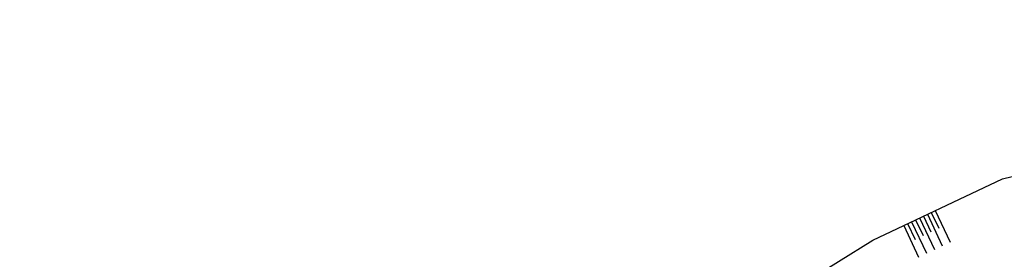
# Model space of a CAD drawing. Header units: metres. Extents: x -912764 to -454925, y -2226138 to -1112338.
# Tile 7 of 256: x -456771 to -456715, y -1112898 to -1112884. Entities that reach past the tile are written whole.
import ezdxf

# ---------------------------------------------------------------- set-up
doc = ezdxf.new("R2010")
doc.units = ezdxf.units.M
doc.layers.add('Terenni_hrany', color=7, linetype='Continuous', lineweight=0)
doc.layers.add('Terenni_srafy', color=7, linetype='Continuous', lineweight=0)

msp = doc.modelspace()

# ---------------------------------------------------------------- linework, layer by layer
at = {"layer": 'Terenni_hrany', "color": 7, "linetype": 'Continuous', "lineweight": 30, "flags": 128}
msp.add_lwpolyline([(-456771.218, -1112918.004), (-456769.21, -1112918.29), (-456755.76, -1112913.89), (-456750.72, -1112911.59), (-456739.28, -1112906.24), (-456732.84, -1112903.48), (-456726.28, -1112899.3), (-456722.35, -1112896.86), (-456714.93, -1112893.35), (-456711.38, -1112892.5), (-456706.71, -1112891.35), (-456702.44, -1112890.09), (-456697.67, -1112888.74), (-456692.36, -1112888.64), (-456689.11, -1112888.56), (-456688.615, -1112886.213), (-456689.34, -1112884.79), (-456692.34, -1112884.83), (-456695.97, -1112885.54), (-456700.43, -1112884.7), (-456702.952, -1112884.248)], dxfattribs=at)
at = {"layer": 'Terenni_srafy', "color": 7, "linetype": 'Continuous', "lineweight": 30}
for p, q in [((-456718.776, -1112895.169), (-456717.92, -1112896.977)), ((-456719.905, -1112895.704), (-456719.478, -1112896.608)), ((-456719.679, -1112895.597), (-456718.824, -1112897.405)), ((-456719.454, -1112895.49), (-456719.026, -1112896.394)), ((-456719.228, -1112895.383), (-456718.372, -1112897.191)), ((-456719.002, -1112895.276), (-456718.574, -1112896.18)), ((-456720.583, -1112896.024), (-456719.728, -1112897.832)), ((-456720.357, -1112895.917), (-456719.93, -1112896.821)), ((-456720.131, -1112895.811), (-456719.276, -1112897.618))]:
    msp.add_line(p, q, dxfattribs=at)

doc.saveas('drawing.dxf')
